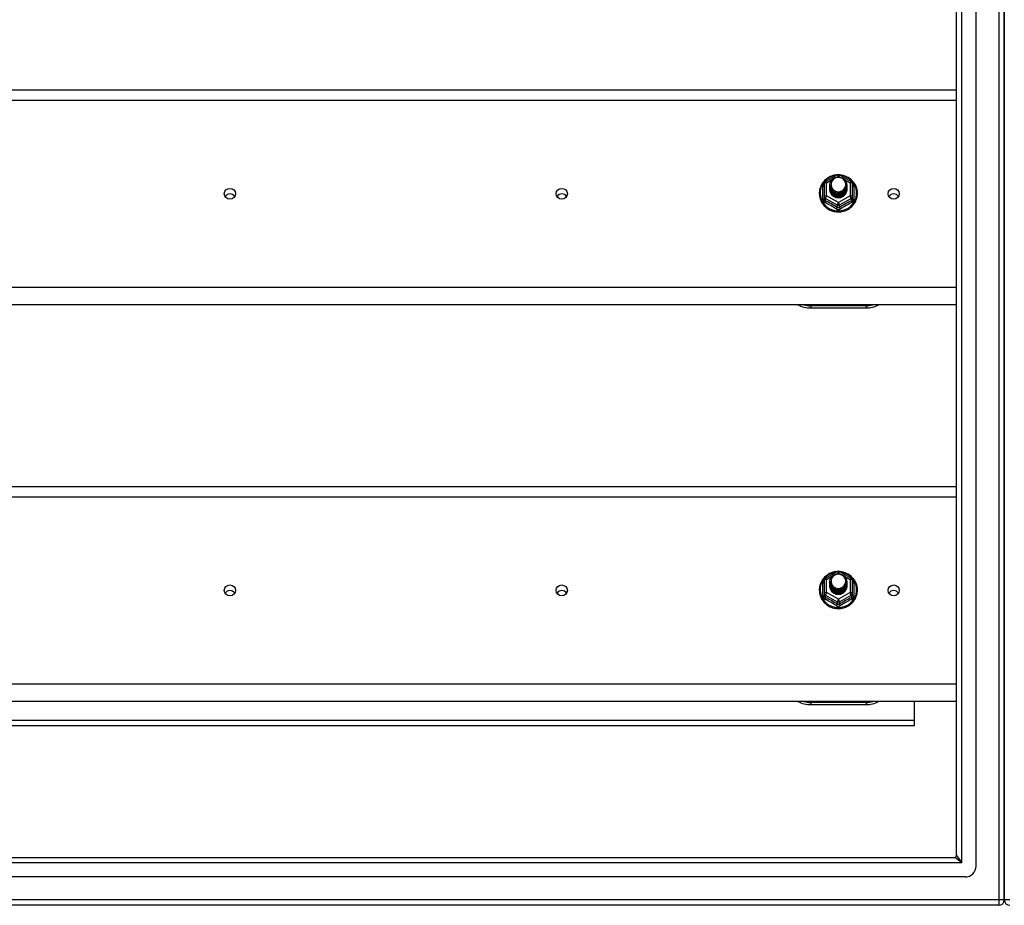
# Model space of a CAD drawing. Header units: inches. Extents: x 80 to 200, y 56 to 90.
# Tile 19 of 27: x 122 to 140, y 57 to 73. Entities that reach past the tile are written whole.
import ezdxf

# ---------------------------------------------------------------- set-up
doc = ezdxf.new("R2010")
doc.units = ezdxf.units.IN
doc.header["$MEASUREMENT"] = 0
doc.layers.add('Visible Edges(ANSI)', color=7, linetype='Continuous', lineweight=25)
doc.layers.add('Visible Tangent Edges(ANSI)', color=7, linetype='Continuous', lineweight=25)

msp = doc.modelspace()

# ---------------------------------------------------------------- linework, layer by layer
at = {"layer": 'Visible Edges(ANSI)'}
for p, q in [((139.578, 57.377), (139.578, 87.96)), ((139.224, 57.565), (139.224, 87.771)), ((140.09, 87.794), (140.09, 57.542)), ((140.09, 57.542), (140.09, 87.794)), ((105.09, 71.402), (139.224, 71.402)), ((136.856, 69.748), (137.071, 69.868)), ((137.109, 69.868), (137.323, 69.748)), ((136.836, 69.714), (136.836, 69.474)), ((136.936, 69.683), (136.936, 69.683)), ((136.936, 69.67), (136.936, 69.671)), ((136.936, 69.658), (136.936, 69.658)), ((136.936, 69.645), (136.936, 69.646)), ((136.936, 69.633), (136.936, 69.633)), ((136.936, 69.62), (136.936, 69.62)), ((136.936, 69.608), (136.936, 69.608)), ((137.243, 69.676), (137.243, 69.677)), ((137.243, 69.664), (137.243, 69.664)), ((137.243, 69.651), (137.243, 69.652)), ((137.243, 69.639), (137.243, 69.639)), ((137.243, 69.626), (137.243, 69.627)), ((137.243, 69.614), (137.243, 69.614)), ((137.344, 69.474), (137.344, 69.714)), ((136.836, 69.474), (136.836, 69.429)), ((137.072, 69.462), (137.07, 69.453)), ((137.344, 69.429), (137.344, 69.474)), ((139.224, 67.518), (105.09, 67.518)), ((136.59, 67.461), (137.59, 67.461)), ((105.09, 64.235), (139.224, 64.235)), ((136.856, 62.581), (137.071, 62.701)), ((137.109, 62.701), (137.323, 62.581)), ((136.836, 62.547), (136.836, 62.307)), ((136.936, 62.516), (136.936, 62.516)), ((136.936, 62.503), (136.936, 62.504)), ((136.936, 62.491), (136.936, 62.491)), ((136.936, 62.478), (136.936, 62.479)), ((137.243, 62.509), (137.243, 62.51)), ((137.243, 62.497), (137.243, 62.497)), ((137.243, 62.484), (137.243, 62.485)), ((137.344, 62.307), (137.344, 62.547)), ((136.836, 62.307), (136.836, 62.262)), ((136.936, 62.466), (136.936, 62.466)), ((136.936, 62.453), (136.936, 62.453)), ((136.936, 62.441), (136.936, 62.441)), ((137.243, 62.472), (137.243, 62.472)), ((137.243, 62.459), (137.243, 62.46)), ((137.243, 62.447), (137.243, 62.447)), ((137.344, 62.262), (137.344, 62.307)), ((137.072, 62.295), (137.07, 62.286)), ((139.224, 60.351), (105.09, 60.351)), ((138.465, 60.016), (138.465, 60.351)), ((136.59, 60.294), (137.59, 60.294)), ((138.465, 59.917), (138.465, 60.016)), ((109.715, 59.917), (138.465, 59.917)), ((80.987, 57.534), (139.193, 57.534)), ((140.09, 56.767), (140.09, 57.542)), ((140.09, 57.542), (140.09, 56.767)), ((139.381, 57.18), (80.798, 57.18)), ((139.991, 56.668), (80.956, 56.668))]:
    msp.add_line(p, q, dxfattribs=at)
at = {"layer": 'Visible Edges(ANSI)', "flags": 128}
for points in [[(137.064, 69.864), (137.039, 69.861), (137.014, 69.857), (136.99, 69.851), (136.967, 69.843), (136.944, 69.834), (136.922, 69.823), (136.9, 69.81), (136.88, 69.796), (136.861, 69.781), (136.842, 69.764), (136.826, 69.746), (136.81, 69.727), (136.796, 69.707), (136.784, 69.686), (136.773, 69.664), (136.764, 69.641), (136.757, 69.618), (136.751, 69.594), (136.747, 69.57), (136.745, 69.546), (136.745, 69.522), (136.746, 69.497), (136.75, 69.473), (136.755, 69.45), (136.762, 69.426), (136.77, 69.403), (136.781, 69.381), (136.793, 69.36), (136.806, 69.34), (136.821, 69.32), (136.838, 69.302), (136.855, 69.285), (136.874, 69.269), (136.894, 69.255), (136.915, 69.242), (136.937, 69.23), (136.96, 69.22), (136.984, 69.212), (137.008, 69.205), (137.032, 69.201), (137.057, 69.197), (137.082, 69.196), (137.107, 69.196), (137.132, 69.198), (137.156, 69.202), (137.18, 69.208), (137.204, 69.215), (137.227, 69.224), (137.25, 69.234), (137.272, 69.246), (137.292, 69.26), (137.312, 69.275), (137.331, 69.291), (137.348, 69.308), (137.364, 69.327), (137.378, 69.347), (137.391, 69.368), (137.403, 69.389), (137.412, 69.412), (137.42, 69.435), (137.427, 69.458), (137.431, 69.482), (137.434, 69.506), (137.435, 69.53)], [(136.957, 69.609), (136.941, 69.648), (136.936, 69.689), (136.944, 69.73), (136.964, 69.768), (136.994, 69.798), (137.032, 69.818), (137.074, 69.828), (137.118, 69.826), (137.159, 69.811), (137.195, 69.786), (137.222, 69.753), (137.239, 69.713), (137.243, 69.671), (137.235, 69.628), (137.215, 69.59), (137.185, 69.559), (137.148, 69.537), (137.105, 69.526), (137.062, 69.527), (137.02, 69.54), (136.984, 69.564), (136.957, 69.597), (136.941, 69.635), (136.936, 69.677)], [(136.976, 69.585), (136.998, 69.566), (137.025, 69.552), (137.053, 69.543), (137.083, 69.54), (137.113, 69.542), (137.142, 69.551), (137.168, 69.564), (137.192, 69.583), (137.21, 69.606), (137.224, 69.632), (137.232, 69.66), (137.234, 69.69), (137.229, 69.718), (137.218, 69.746), (137.202, 69.77), (137.181, 69.791), (137.156, 69.807), (137.128, 69.817), (137.098, 69.822), (137.068, 69.819), (137.039, 69.811), (137.013, 69.797), (136.991, 69.778), (136.974, 69.754)], [(137.435, 69.53), (137.433, 69.562), (137.429, 69.593), (137.421, 69.623), (137.411, 69.653), (137.398, 69.682), (137.382, 69.709), (137.363, 69.734), (137.342, 69.758), (137.319, 69.78), (137.294, 69.8), (137.268, 69.817), (137.239, 69.832), (137.21, 69.844), (137.179, 69.854), (137.148, 69.86), (137.116, 69.864)], [(136.936, 69.683), (136.936, 69.678), (136.936, 69.674), (136.937, 69.669), (136.937, 69.665), (136.938, 69.66), (136.939, 69.656), (136.94, 69.652), (136.941, 69.647), (136.942, 69.643), (136.943, 69.639), (136.945, 69.634), (136.946, 69.63), (136.948, 69.626), (136.95, 69.622), (136.952, 69.618), (136.954, 69.614), (136.956, 69.61), (136.959, 69.606), (136.961, 69.602), (136.964, 69.599), (136.967, 69.595), (136.97, 69.592), (136.973, 69.588), (136.976, 69.585)], [(136.936, 69.67), (136.937, 69.651), (136.941, 69.632), (136.948, 69.614), (136.957, 69.597), (136.968, 69.581), (136.981, 69.567), (136.996, 69.554), (137.013, 69.544), (137.031, 69.535), (137.05, 69.529), (137.07, 69.526), (137.09, 69.525), (137.11, 69.526), (137.129, 69.53), (137.148, 69.537), (137.166, 69.546), (137.183, 69.557), (137.198, 69.57), (137.212, 69.585), (137.223, 69.601), (137.232, 69.619), (137.238, 69.638), (137.242, 69.657), (137.243, 69.676)], [(137.243, 69.67), (137.243, 69.65), (137.239, 69.63), (137.233, 69.611), (137.225, 69.593), (137.214, 69.575), (137.2, 69.56), (137.185, 69.546), (137.168, 69.535), (137.15, 69.525), (137.13, 69.519), (137.11, 69.514), (137.09, 69.513), (137.069, 69.514), (137.049, 69.518), (137.029, 69.524), (137.011, 69.533), (136.994, 69.544), (136.979, 69.557), (136.966, 69.572), (136.955, 69.588), (136.946, 69.606), (136.94, 69.625), (136.937, 69.645), (136.936, 69.664)], [(136.936, 69.658), (136.937, 69.639), (136.941, 69.62), (136.948, 69.602), (136.957, 69.584), (136.968, 69.569), (136.981, 69.554), (136.996, 69.542), (137.013, 69.531), (137.031, 69.523), (137.05, 69.517), (137.07, 69.513), (137.09, 69.512), (137.11, 69.514), (137.129, 69.518), (137.148, 69.524), (137.166, 69.533), (137.183, 69.544), (137.198, 69.557), (137.212, 69.572), (137.223, 69.589), (137.232, 69.606), (137.238, 69.625), (137.242, 69.644), (137.243, 69.664)], [(137.243, 69.658), (137.243, 69.638), (137.239, 69.618), (137.233, 69.598), (137.225, 69.58), (137.214, 69.563), (137.2, 69.547), (137.185, 69.534), (137.168, 69.522), (137.15, 69.513), (137.13, 69.506), (137.11, 69.502), (137.09, 69.5), (137.069, 69.501), (137.049, 69.505), (137.029, 69.511), (137.011, 69.52), (136.994, 69.531), (136.979, 69.544), (136.966, 69.559), (136.955, 69.576), (136.946, 69.594), (136.94, 69.613), (136.937, 69.632), (136.936, 69.652)], [(136.936, 69.645), (136.937, 69.626), (136.941, 69.607), (136.948, 69.589), (136.957, 69.572), (136.968, 69.556), (136.981, 69.542), (136.996, 69.529), (137.013, 69.519), (137.031, 69.51), (137.05, 69.504), (137.07, 69.501), (137.09, 69.5), (137.11, 69.501), (137.129, 69.505), (137.148, 69.512), (137.166, 69.521), (137.183, 69.532), (137.198, 69.545), (137.212, 69.56), (137.223, 69.576), (137.232, 69.594), (137.238, 69.612), (137.242, 69.632), (137.243, 69.651)], [(137.243, 69.645), (137.243, 69.625), (137.239, 69.605), (137.233, 69.586), (137.225, 69.568), (137.214, 69.55), (137.2, 69.535), (137.185, 69.521), (137.168, 69.51), (137.15, 69.5), (137.13, 69.494), (137.11, 69.489), (137.09, 69.488), (137.069, 69.489), (137.049, 69.492), (137.029, 69.499), (137.011, 69.508), (136.994, 69.519), (136.979, 69.532), (136.966, 69.547), (136.955, 69.563), (136.946, 69.581), (136.94, 69.6), (136.937, 69.619), (136.936, 69.639)], [(136.936, 69.633), (136.937, 69.613), (136.941, 69.595), (136.948, 69.577), (136.957, 69.559), (136.968, 69.544), (136.981, 69.529), (136.996, 69.517), (137.013, 69.506), (137.031, 69.498), (137.05, 69.492), (137.07, 69.488), (137.09, 69.487), (137.11, 69.489), (137.129, 69.493), (137.148, 69.499), (137.166, 69.508), (137.183, 69.519), (137.198, 69.532), (137.212, 69.547), (137.223, 69.564), (137.232, 69.581), (137.238, 69.6), (137.242, 69.619), (137.243, 69.639)], [(137.243, 69.633), (137.243, 69.613), (137.239, 69.593), (137.233, 69.573), (137.225, 69.555), (137.214, 69.538), (137.2, 69.522), (137.185, 69.509), (137.168, 69.497), (137.15, 69.488), (137.13, 69.481), (137.11, 69.477), (137.09, 69.475), (137.069, 69.476), (137.049, 69.48), (137.029, 69.486), (137.011, 69.495), (136.994, 69.506), (136.979, 69.519), (136.966, 69.534), (136.955, 69.551), (136.946, 69.569), (136.94, 69.587), (136.937, 69.607), (136.936, 69.627)], [(136.936, 69.62), (136.937, 69.601), (136.941, 69.582), (136.948, 69.564), (136.957, 69.547), (136.968, 69.531), (136.981, 69.517), (136.996, 69.504), (137.013, 69.494), (137.031, 69.485), (137.05, 69.479), (137.07, 69.476), (137.09, 69.475), (137.11, 69.476), (137.129, 69.48), (137.148, 69.487), (137.166, 69.496), (137.183, 69.507), (137.198, 69.52), (137.212, 69.535), (137.223, 69.551), (137.232, 69.569), (137.238, 69.587), (137.242, 69.607), (137.243, 69.626)], [(137.243, 69.62), (137.243, 69.6), (137.239, 69.58), (137.233, 69.561), (137.225, 69.542), (137.214, 69.525), (137.2, 69.51), (137.185, 69.496), (137.168, 69.485), (137.15, 69.475), (137.13, 69.468), (137.11, 69.464), (137.09, 69.463), (137.069, 69.464), (137.049, 69.467), (137.029, 69.474), (137.011, 69.482), (136.994, 69.494), (136.979, 69.507), (136.966, 69.522), (136.955, 69.538), (136.946, 69.556), (136.94, 69.575), (136.937, 69.594), (136.936, 69.614)], [(136.936, 69.608), (136.937, 69.588), (136.941, 69.57), (136.948, 69.551), (136.957, 69.534), (136.968, 69.518), (136.981, 69.504), (136.996, 69.492), (137.013, 69.481), (137.031, 69.473), (137.05, 69.467), (137.07, 69.463), (137.09, 69.462), (137.11, 69.464), (137.129, 69.468), (137.148, 69.474), (137.166, 69.483), (137.183, 69.494), (137.198, 69.507), (137.212, 69.522), (137.223, 69.539), (137.232, 69.556), (137.238, 69.575), (137.242, 69.594), (137.243, 69.614)], [(136.974, 69.624), (136.973, 69.623), (136.973, 69.623), (136.972, 69.622), (136.971, 69.621), (136.971, 69.621), (136.97, 69.62), (136.969, 69.62), (136.969, 69.619), (136.968, 69.618), (136.967, 69.618), (136.966, 69.617), (136.966, 69.617), (136.965, 69.616), (136.964, 69.615), (136.964, 69.615), (136.963, 69.614), (136.962, 69.614), (136.961, 69.613), (136.961, 69.612), (136.96, 69.612), (136.959, 69.611), (136.958, 69.611), (136.958, 69.61), (136.957, 69.609)], [(136.974, 69.754), (136.973, 69.752), (136.971, 69.749), (136.97, 69.746), (136.969, 69.744), (136.968, 69.741), (136.967, 69.739), (136.966, 69.736), (136.965, 69.733), (136.964, 69.731), (136.964, 69.728), (136.963, 69.725), (136.962, 69.722), (136.962, 69.72), (136.961, 69.717), (136.961, 69.714), (136.961, 69.711), (136.96, 69.709), (136.96, 69.706), (136.96, 69.703), (136.96, 69.7), (136.96, 69.697), (136.96, 69.695), (136.96, 69.692), (136.96, 69.689)], [(136.96, 69.689), (136.96, 69.686), (136.96, 69.683), (136.96, 69.68), (136.96, 69.678), (136.96, 69.675), (136.96, 69.672), (136.96, 69.669), (136.961, 69.667), (136.961, 69.664), (136.962, 69.661), (136.962, 69.658), (136.963, 69.655), (136.963, 69.653), (136.964, 69.65), (136.965, 69.647), (136.966, 69.645), (136.966, 69.642), (136.967, 69.639), (136.968, 69.637), (136.969, 69.634), (136.971, 69.631), (136.972, 69.629), (136.973, 69.626), (136.974, 69.624)], [(137.07, 69.453), (137.062, 69.454), (137.054, 69.456), (137.046, 69.458), (137.038, 69.46), (137.031, 69.463), (137.023, 69.467), (137.016, 69.47), (137.009, 69.475), (137.002, 69.479), (136.995, 69.484), (136.989, 69.489), (136.983, 69.494), (136.978, 69.5), (136.972, 69.506), (136.967, 69.512), (136.963, 69.519), (136.958, 69.525), (136.954, 69.532), (136.951, 69.539), (136.948, 69.547), (136.945, 69.554), (136.943, 69.562), (136.941, 69.57), (136.939, 69.577)], [(137.064, 62.697), (137.039, 62.694), (137.014, 62.69), (136.99, 62.684), (136.967, 62.676), (136.944, 62.667), (136.922, 62.656), (136.9, 62.643), (136.88, 62.629), (136.861, 62.614), (136.842, 62.597), (136.826, 62.579), (136.81, 62.56), (136.796, 62.54), (136.784, 62.519), (136.773, 62.497), (136.764, 62.474), (136.757, 62.451), (136.751, 62.427), (136.747, 62.403), (136.745, 62.379), (136.745, 62.355), (136.746, 62.33), (136.75, 62.306), (136.755, 62.283), (136.762, 62.259), (136.77, 62.236), (136.781, 62.214), (136.793, 62.193), (136.806, 62.173), (136.821, 62.153), (136.838, 62.135), (136.855, 62.118), (136.874, 62.102), (136.894, 62.088), (136.915, 62.075), (136.937, 62.063), (136.96, 62.053), (136.984, 62.045), (137.008, 62.038), (137.032, 62.034), (137.057, 62.03), (137.082, 62.029), (137.107, 62.029), (137.132, 62.031), (137.156, 62.035), (137.18, 62.041), (137.204, 62.048), (137.227, 62.057), (137.25, 62.067), (137.272, 62.079), (137.292, 62.093), (137.312, 62.108), (137.331, 62.124), (137.348, 62.141), (137.364, 62.16), (137.378, 62.18), (137.391, 62.201), (137.403, 62.222), (137.412, 62.245), (137.42, 62.268), (137.427, 62.291), (137.431, 62.315), (137.434, 62.339), (137.435, 62.363)], [(136.957, 62.442), (136.941, 62.481), (136.936, 62.522), (136.944, 62.563), (136.964, 62.601), (136.994, 62.631), (137.032, 62.651), (137.074, 62.661), (137.118, 62.659), (137.159, 62.644), (137.195, 62.619), (137.222, 62.586), (137.239, 62.546), (137.243, 62.504), (137.235, 62.461), (137.215, 62.423), (137.185, 62.392), (137.148, 62.37), (137.105, 62.359), (137.062, 62.36), (137.02, 62.373), (136.984, 62.397), (136.957, 62.43), (136.941, 62.468), (136.936, 62.51)], [(137.435, 62.363), (137.433, 62.395), (137.429, 62.426), (137.421, 62.456), (137.411, 62.486), (137.398, 62.515), (137.382, 62.542), (137.363, 62.567), (137.342, 62.591), (137.319, 62.613), (137.294, 62.633), (137.268, 62.65), (137.239, 62.665), (137.21, 62.677), (137.179, 62.687), (137.148, 62.693), (137.116, 62.697)], [(136.936, 62.516), (136.936, 62.511), (136.936, 62.507), (136.937, 62.502), (136.937, 62.498), (136.938, 62.493), (136.939, 62.489), (136.94, 62.485), (136.941, 62.48), (136.942, 62.476), (136.943, 62.472), (136.945, 62.467), (136.946, 62.463), (136.948, 62.459), (136.95, 62.455), (136.952, 62.451), (136.954, 62.447), (136.956, 62.443), (136.959, 62.439), (136.961, 62.435), (136.964, 62.432), (136.967, 62.428), (136.97, 62.425), (136.973, 62.421), (136.976, 62.418)], [(136.936, 62.503), (136.937, 62.484), (136.941, 62.465), (136.948, 62.447), (136.957, 62.43), (136.968, 62.414), (136.981, 62.4), (136.996, 62.387), (137.013, 62.377), (137.031, 62.368), (137.05, 62.362), (137.07, 62.359), (137.09, 62.358), (137.11, 62.359), (137.129, 62.363), (137.148, 62.37), (137.166, 62.379), (137.183, 62.39), (137.198, 62.403), (137.212, 62.418), (137.223, 62.434), (137.232, 62.452), (137.238, 62.471), (137.242, 62.49), (137.243, 62.509)], [(137.243, 62.503), (137.243, 62.483), (137.239, 62.463), (137.233, 62.444), (137.225, 62.426), (137.214, 62.408), (137.2, 62.393), (137.185, 62.379), (137.168, 62.368), (137.15, 62.358), (137.13, 62.352), (137.11, 62.347), (137.09, 62.346), (137.069, 62.347), (137.049, 62.351), (137.029, 62.357), (137.011, 62.366), (136.994, 62.377), (136.979, 62.39), (136.966, 62.405), (136.955, 62.421), (136.946, 62.439), (136.94, 62.458), (136.937, 62.478), (136.936, 62.497)], [(136.936, 62.491), (136.937, 62.472), (136.941, 62.453), (136.948, 62.435), (136.957, 62.417), (136.968, 62.402), (136.981, 62.387), (136.996, 62.375), (137.013, 62.364), (137.031, 62.356), (137.05, 62.35), (137.07, 62.346), (137.09, 62.345), (137.11, 62.347), (137.129, 62.351), (137.148, 62.357), (137.166, 62.366), (137.183, 62.377), (137.198, 62.39), (137.212, 62.405), (137.223, 62.422), (137.232, 62.439), (137.238, 62.458), (137.242, 62.477), (137.243, 62.497)], [(137.243, 62.491), (137.243, 62.471), (137.239, 62.451), (137.233, 62.431), (137.225, 62.413), (137.214, 62.396), (137.2, 62.38), (137.185, 62.367), (137.168, 62.355), (137.15, 62.346), (137.13, 62.339), (137.11, 62.335), (137.09, 62.333), (137.069, 62.334), (137.049, 62.338), (137.029, 62.344), (137.011, 62.353), (136.994, 62.364), (136.979, 62.377), (136.966, 62.392), (136.955, 62.409), (136.946, 62.427), (136.94, 62.446), (136.937, 62.465), (136.936, 62.485)], [(136.936, 62.478), (136.937, 62.459), (136.941, 62.44), (136.948, 62.422), (136.957, 62.405), (136.968, 62.389), (136.981, 62.375), (136.996, 62.362), (137.013, 62.352), (137.031, 62.343), (137.05, 62.337), (137.07, 62.334), (137.09, 62.333), (137.11, 62.334), (137.129, 62.338), (137.148, 62.345), (137.166, 62.354), (137.183, 62.365), (137.198, 62.378), (137.212, 62.393), (137.223, 62.409), (137.232, 62.427), (137.238, 62.445), (137.242, 62.465), (137.243, 62.484)], [(137.243, 62.478), (137.243, 62.458), (137.239, 62.438), (137.233, 62.419), (137.225, 62.401), (137.214, 62.383), (137.2, 62.368), (137.185, 62.354), (137.168, 62.343), (137.15, 62.333), (137.13, 62.327), (137.11, 62.322), (137.09, 62.321), (137.069, 62.322), (137.049, 62.325), (137.029, 62.332), (137.011, 62.341), (136.994, 62.352), (136.979, 62.365), (136.966, 62.38), (136.955, 62.396), (136.946, 62.414), (136.94, 62.433), (136.937, 62.452), (136.936, 62.472)], [(136.974, 62.587), (136.973, 62.585), (136.971, 62.582), (136.97, 62.579), (136.969, 62.577), (136.968, 62.574), (136.967, 62.572), (136.966, 62.569), (136.965, 62.566), (136.964, 62.564), (136.964, 62.561), (136.963, 62.558), (136.962, 62.555), (136.962, 62.553), (136.961, 62.55), (136.961, 62.547), (136.961, 62.544), (136.96, 62.542), (136.96, 62.539), (136.96, 62.536), (136.96, 62.533), (136.96, 62.53), (136.96, 62.528), (136.96, 62.525), (136.96, 62.522)], [(136.96, 62.522), (136.96, 62.519), (136.96, 62.516), (136.96, 62.513), (136.96, 62.511), (136.96, 62.508), (136.96, 62.505), (136.96, 62.502), (136.961, 62.5), (136.961, 62.497), (136.962, 62.494), (136.962, 62.491), (136.963, 62.488), (136.963, 62.486), (136.964, 62.483), (136.965, 62.48), (136.966, 62.478), (136.966, 62.475), (136.967, 62.472), (136.968, 62.47), (136.969, 62.467), (136.971, 62.464), (136.972, 62.462), (136.973, 62.459), (136.974, 62.457)], [(136.976, 62.418), (136.998, 62.399), (137.025, 62.385), (137.053, 62.376), (137.083, 62.373), (137.113, 62.375), (137.142, 62.384), (137.168, 62.397), (137.192, 62.416), (137.21, 62.439), (137.224, 62.465), (137.232, 62.493), (137.234, 62.523), (137.229, 62.551), (137.218, 62.579), (137.202, 62.603), (137.181, 62.624), (137.156, 62.64), (137.128, 62.65), (137.098, 62.655), (137.068, 62.652), (137.039, 62.644), (137.013, 62.63), (136.991, 62.611), (136.974, 62.587)], [(136.936, 62.466), (136.937, 62.446), (136.941, 62.428), (136.948, 62.41), (136.957, 62.392), (136.968, 62.377), (136.981, 62.362), (136.996, 62.35), (137.013, 62.339), (137.031, 62.331), (137.05, 62.325), (137.07, 62.321), (137.09, 62.32), (137.11, 62.322), (137.129, 62.326), (137.148, 62.332), (137.166, 62.341), (137.183, 62.352), (137.198, 62.365), (137.212, 62.38), (137.223, 62.397), (137.232, 62.414), (137.238, 62.433), (137.242, 62.452), (137.243, 62.472)], [(137.243, 62.466), (137.243, 62.446), (137.239, 62.426), (137.233, 62.406), (137.225, 62.388), (137.214, 62.371), (137.2, 62.355), (137.185, 62.342), (137.168, 62.33), (137.15, 62.321), (137.13, 62.314), (137.11, 62.31), (137.09, 62.308), (137.069, 62.309), (137.049, 62.313), (137.029, 62.319), (137.011, 62.328), (136.994, 62.339), (136.979, 62.352), (136.966, 62.367), (136.955, 62.384), (136.946, 62.402), (136.94, 62.42), (136.937, 62.44), (136.936, 62.46)], [(136.936, 62.453), (136.937, 62.434), (136.941, 62.415), (136.948, 62.397), (136.957, 62.38), (136.968, 62.364), (136.981, 62.35), (136.996, 62.337), (137.013, 62.327), (137.031, 62.318), (137.05, 62.312), (137.07, 62.309), (137.09, 62.308), (137.11, 62.309), (137.129, 62.313), (137.148, 62.32), (137.166, 62.329), (137.183, 62.34), (137.198, 62.353), (137.212, 62.368), (137.223, 62.384), (137.232, 62.402), (137.238, 62.42), (137.242, 62.44), (137.243, 62.459)], [(137.243, 62.453), (137.243, 62.433), (137.239, 62.413), (137.233, 62.394), (137.225, 62.375), (137.214, 62.358), (137.2, 62.343), (137.185, 62.329), (137.168, 62.318), (137.15, 62.308), (137.13, 62.301), (137.11, 62.297), (137.09, 62.296), (137.069, 62.297), (137.049, 62.3), (137.029, 62.307), (137.011, 62.315), (136.994, 62.327), (136.979, 62.34), (136.966, 62.355), (136.955, 62.371), (136.946, 62.389), (136.94, 62.408), (136.937, 62.427), (136.936, 62.447)], [(136.936, 62.441), (136.937, 62.421), (136.941, 62.403), (136.948, 62.384), (136.957, 62.367), (136.968, 62.351), (136.981, 62.337), (136.996, 62.325), (137.013, 62.314), (137.031, 62.306), (137.05, 62.3), (137.07, 62.296), (137.09, 62.295), (137.11, 62.297), (137.129, 62.301), (137.148, 62.307), (137.166, 62.316), (137.183, 62.327), (137.198, 62.34), (137.212, 62.355), (137.223, 62.372), (137.232, 62.389), (137.238, 62.408), (137.242, 62.427), (137.243, 62.447)], [(137.07, 62.286), (137.062, 62.287), (137.054, 62.289), (137.046, 62.291), (137.038, 62.293), (137.031, 62.296), (137.023, 62.3), (137.016, 62.303), (137.009, 62.308), (137.002, 62.312), (136.995, 62.317), (136.989, 62.322), (136.983, 62.327), (136.978, 62.333), (136.972, 62.339), (136.967, 62.345), (136.963, 62.352), (136.958, 62.358), (136.954, 62.365), (136.951, 62.372), (136.948, 62.38), (136.945, 62.387), (136.943, 62.395), (136.941, 62.403), (136.939, 62.41)], [(136.974, 62.457), (136.973, 62.456), (136.973, 62.456), (136.972, 62.455), (136.971, 62.454), (136.971, 62.454), (136.97, 62.453), (136.969, 62.453), (136.969, 62.452), (136.968, 62.451), (136.967, 62.451), (136.966, 62.45), (136.966, 62.45), (136.965, 62.449), (136.964, 62.448), (136.964, 62.448), (136.963, 62.447), (136.962, 62.447), (136.961, 62.446), (136.961, 62.445), (136.96, 62.445), (136.959, 62.444), (136.958, 62.444), (136.958, 62.443), (136.957, 62.442)]]:
    msp.add_lwpolyline(points, dxfattribs=at)
at = {"layer": 'Visible Edges(ANSI)'}
for centre, radius, start, end in [((137.09, 69.834), 0.0394, 60.8255, 119.1745), ((136.875, 69.714), 0.0394, 119.1745, 180), ((137.304, 69.714), 0.0394, 0, 60.8255), ((136.59, 67.961), 0.5, 242.5014, 270), ((137.59, 67.961), 0.5, 270, 297.4986), ((137.09, 62.667), 0.0394, 60.8255, 119.1745), ((136.875, 62.547), 0.0394, 119.1745, 180), ((137.304, 62.547), 0.0394, 0, 60.8255), ((136.59, 60.794), 0.5, 242.5014, 270), ((137.59, 60.794), 0.5, 270, 297.4986), ((139.193, 57.565), 0.031, 270, 0), ((139.381, 57.377), 0.197, 270, 0), ((139.991, 56.767), 0.099, 270, 0), ((140.189, 56.767), 0.099, 180, 270)]:
    msp.add_arc(centre, radius, start, end, dxfattribs=at)
for centre, major_axis, start_param, end_param in [((137.09, 69.689), (0.134, 0), 3.671471, 8.899926), ((137.09, 69.604), (-0.158, 0), 6.032414, 9.675269), ((137.09, 69.684), (0.154, 0), 3.669461, 3.875388), ((126.09, 69.423), (-0.101, 0), 3.68386, 5.740918), ((132.09, 69.423), (-0.101, 0), 3.68386, 5.740918), ((138.09, 69.423), (-0.101, 0), 3.68386, 5.740918), ((137.09, 62.522), (0.134, 0), 3.671471, 8.899926), ((126.09, 62.257), (-0.101, 0), 3.68386, 5.740918), ((132.09, 62.257), (-0.101, 0), 3.68386, 5.740918), ((137.09, 62.437), (-0.158, 0), 6.032414, 9.675269), ((137.09, 62.517), (0.154, 0), 3.669461, 3.875388), ((138.09, 62.257), (-0.1, 0), 3.68386, 5.740918)]:
    msp.add_ellipse(centre, major_axis=major_axis, ratio=0.966998, start_param=start_param, end_param=end_param, dxfattribs=at)
for centre in [(126.09, 69.524), (132.09, 69.524), (138.09, 69.524), (126.09, 62.358), (132.09, 62.358), (138.09, 62.358)]:
    msp.add_ellipse(centre, major_axis=(-0.101, 0), ratio=0.966998, dxfattribs=at)
at = {"layer": 'Visible Tangent Edges(ANSI)'}
for p, q in [((139.991, 88.569), (139.991, 56.767)), ((139.323, 57.435), (139.323, 87.901)), ((105.09, 71.216), (139.224, 71.216)), ((136.875, 69.724), (136.973, 69.779)), ((137.058, 69.826), (137.09, 69.844)), ((137.09, 69.844), (137.124, 69.824)), ((137.199, 69.782), (137.304, 69.724)), ((136.812, 69.426), (136.812, 69.654)), ((136.875, 69.484), (136.875, 69.724)), ((137.304, 69.724), (137.304, 69.484)), ((137.368, 69.654), (137.368, 69.426)), ((136.855, 69.441), (137.07, 69.321)), ((136.855, 69.396), (136.855, 69.441)), ((137.09, 69.364), (136.875, 69.484)), ((137.304, 69.484), (137.09, 69.364)), ((137.109, 69.321), (137.324, 69.441)), ((137.324, 69.441), (137.324, 69.396)), ((137.07, 69.321), (137.07, 69.277)), ((137.109, 69.277), (137.109, 69.321)), ((139.224, 67.831), (105.09, 67.831)), ((137.59, 67.501), (136.59, 67.501)), ((136.59, 67.501), (136.59, 67.461)), ((137.59, 67.501), (137.59, 67.461)), ((105.09, 64.049), (139.224, 64.049)), ((137.058, 62.659), (137.09, 62.677)), ((137.09, 62.677), (137.124, 62.657)), ((136.812, 62.259), (136.812, 62.487)), ((136.875, 62.557), (136.973, 62.612)), ((136.875, 62.317), (136.875, 62.557)), ((137.199, 62.615), (137.304, 62.557)), ((137.304, 62.557), (137.304, 62.317)), ((137.368, 62.487), (137.368, 62.259)), ((137.09, 62.197), (136.875, 62.317)), ((137.304, 62.317), (137.09, 62.197)), ((136.855, 62.274), (137.07, 62.154)), ((136.855, 62.229), (136.855, 62.274)), ((137.07, 62.154), (137.07, 62.11)), ((137.109, 62.154), (137.324, 62.274)), ((137.109, 62.11), (137.109, 62.154)), ((137.324, 62.274), (137.324, 62.229)), ((139.224, 60.664), (105.09, 60.664)), ((137.59, 60.334), (136.59, 60.334)), ((136.59, 60.334), (136.59, 60.294)), ((137.59, 60.334), (137.59, 60.294)), ((109.715, 60.016), (138.465, 60.016)), ((139.323, 57.435), (139.193, 57.534)), ((139.224, 57.565), (139.323, 57.435)), ((139.323, 57.435), (80.857, 57.435)), ((139.991, 56.767), (80.189, 56.767)), ((139.991, 56.767), (139.991, 56.668)), ((140.09, 56.767), (139.991, 56.767)), ((140.189, 56.767), (140.09, 56.767))]:
    msp.add_line(p, q, dxfattribs=at)
at = {"layer": 'Visible Tangent Edges(ANSI)', "flags": 128}
for points in [[(136.836, 69.706), (136.834, 69.704), (136.832, 69.703), (136.83, 69.701), (136.829, 69.699), (136.827, 69.697), (136.826, 69.695), (136.824, 69.693), (136.823, 69.691), (136.821, 69.688), (136.82, 69.686), (136.819, 69.684), (136.818, 69.682), (136.817, 69.679), (136.816, 69.677), (136.815, 69.675), (136.814, 69.673), (136.814, 69.67), (136.813, 69.668), (136.813, 69.665), (136.812, 69.663), (136.812, 69.661), (136.812, 69.658), (136.812, 69.656), (136.812, 69.654)], [(137.368, 69.654), (137.368, 69.656), (137.368, 69.658), (137.367, 69.661), (137.367, 69.663), (137.367, 69.665), (137.366, 69.668), (137.366, 69.67), (137.365, 69.673), (137.364, 69.675), (137.364, 69.677), (137.363, 69.679), (137.362, 69.682), (137.361, 69.684), (137.359, 69.686), (137.358, 69.688), (137.357, 69.691), (137.355, 69.693), (137.354, 69.695), (137.352, 69.697), (137.351, 69.699), (137.349, 69.701), (137.347, 69.703), (137.346, 69.704), (137.344, 69.706)], [(136.812, 69.426), (136.812, 69.423), (136.812, 69.42), (136.812, 69.417), (136.813, 69.413), (136.813, 69.41), (136.814, 69.407), (136.815, 69.404), (136.816, 69.401), (136.817, 69.398), (136.819, 69.395), (136.82, 69.392), (136.822, 69.389), (136.823, 69.387), (136.825, 69.384), (136.827, 69.382), (136.829, 69.379), (136.831, 69.377), (136.833, 69.375), (136.836, 69.373), (136.838, 69.371), (136.841, 69.369), (136.843, 69.367), (136.846, 69.365), (136.849, 69.364)], [(136.855, 69.396), (136.854, 69.397), (136.853, 69.398), (136.851, 69.399), (136.85, 69.4), (136.849, 69.401), (136.847, 69.402), (136.846, 69.403), (136.845, 69.404), (136.844, 69.405), (136.843, 69.407), (136.842, 69.408), (136.841, 69.409), (136.84, 69.411), (136.839, 69.412), (136.839, 69.414), (136.838, 69.415), (136.838, 69.417), (136.837, 69.419), (136.837, 69.42), (136.836, 69.422), (136.836, 69.424), (136.836, 69.426), (136.836, 69.428), (136.836, 69.429)], [(137.344, 69.429), (137.344, 69.428), (137.344, 69.426), (137.343, 69.424), (137.343, 69.422), (137.343, 69.42), (137.342, 69.419), (137.342, 69.417), (137.341, 69.415), (137.341, 69.414), (137.34, 69.412), (137.339, 69.411), (137.338, 69.409), (137.337, 69.408), (137.337, 69.407), (137.335, 69.405), (137.334, 69.404), (137.333, 69.403), (137.332, 69.402), (137.331, 69.401), (137.33, 69.4), (137.328, 69.399), (137.327, 69.398), (137.325, 69.397), (137.324, 69.396)], [(137.331, 69.364), (137.333, 69.365), (137.336, 69.367), (137.339, 69.369), (137.341, 69.371), (137.344, 69.373), (137.346, 69.375), (137.348, 69.377), (137.35, 69.379), (137.352, 69.382), (137.354, 69.384), (137.356, 69.387), (137.358, 69.389), (137.359, 69.392), (137.361, 69.395), (137.362, 69.398), (137.363, 69.401), (137.364, 69.404), (137.365, 69.407), (137.366, 69.41), (137.367, 69.413), (137.367, 69.417), (137.368, 69.42), (137.368, 69.423), (137.368, 69.426)], [(137.052, 69.25), (137.055, 69.249), (137.058, 69.247), (137.061, 69.246), (137.064, 69.244), (137.067, 69.243), (137.07, 69.242), (137.074, 69.242), (137.077, 69.241), (137.08, 69.24), (137.083, 69.24), (137.086, 69.24), (137.09, 69.24), (137.093, 69.24), (137.096, 69.24), (137.1, 69.24), (137.103, 69.241), (137.106, 69.242), (137.109, 69.242), (137.112, 69.243), (137.115, 69.244), (137.118, 69.246), (137.121, 69.247), (137.124, 69.249), (137.127, 69.25)], [(137.109, 69.277), (137.108, 69.276), (137.106, 69.275), (137.105, 69.274), (137.103, 69.273), (137.102, 69.273), (137.1, 69.272), (137.098, 69.272), (137.097, 69.271), (137.095, 69.271), (137.093, 69.271), (137.091, 69.271), (137.09, 69.271), (137.088, 69.271), (137.086, 69.271), (137.085, 69.271), (137.083, 69.271), (137.081, 69.272), (137.079, 69.272), (137.078, 69.273), (137.076, 69.273), (137.075, 69.274), (137.073, 69.275), (137.072, 69.276), (137.07, 69.277)], [(136.836, 62.539), (136.834, 62.537), (136.832, 62.536), (136.83, 62.534), (136.829, 62.532), (136.827, 62.53), (136.826, 62.528), (136.824, 62.526), (136.823, 62.524), (136.821, 62.521), (136.82, 62.519), (136.819, 62.517), (136.818, 62.515), (136.817, 62.512), (136.816, 62.51), (136.815, 62.508), (136.814, 62.506), (136.814, 62.503), (136.813, 62.501), (136.813, 62.498), (136.812, 62.496), (136.812, 62.494), (136.812, 62.491), (136.812, 62.489), (136.812, 62.487)], [(137.368, 62.487), (137.368, 62.489), (137.368, 62.491), (137.367, 62.494), (137.367, 62.496), (137.367, 62.498), (137.366, 62.501), (137.366, 62.503), (137.365, 62.506), (137.364, 62.508), (137.364, 62.51), (137.363, 62.512), (137.362, 62.515), (137.361, 62.517), (137.359, 62.519), (137.358, 62.521), (137.357, 62.524), (137.355, 62.526), (137.354, 62.528), (137.352, 62.53), (137.351, 62.532), (137.349, 62.534), (137.347, 62.536), (137.346, 62.537), (137.344, 62.539)], [(136.812, 62.259), (136.812, 62.256), (136.812, 62.253), (136.812, 62.25), (136.813, 62.246), (136.813, 62.243), (136.814, 62.24), (136.815, 62.237), (136.816, 62.234), (136.817, 62.231), (136.819, 62.228), (136.82, 62.225), (136.822, 62.222), (136.823, 62.22), (136.825, 62.217), (136.827, 62.215), (136.829, 62.212), (136.831, 62.21), (136.833, 62.208), (136.836, 62.206), (136.838, 62.204), (136.841, 62.202), (136.843, 62.2), (136.846, 62.198), (136.849, 62.197)], [(136.855, 62.229), (136.854, 62.23), (136.853, 62.231), (136.851, 62.232), (136.85, 62.233), (136.849, 62.234), (136.847, 62.235), (136.846, 62.236), (136.845, 62.237), (136.844, 62.238), (136.843, 62.24), (136.842, 62.241), (136.841, 62.242), (136.84, 62.244), (136.839, 62.245), (136.839, 62.247), (136.838, 62.248), (136.838, 62.25), (136.837, 62.252), (136.837, 62.253), (136.836, 62.255), (136.836, 62.257), (136.836, 62.259), (136.836, 62.261), (136.836, 62.262)], [(137.344, 62.262), (137.344, 62.261), (137.344, 62.259), (137.343, 62.257), (137.343, 62.255), (137.343, 62.253), (137.342, 62.252), (137.342, 62.25), (137.341, 62.248), (137.341, 62.247), (137.34, 62.245), (137.339, 62.244), (137.338, 62.242), (137.337, 62.241), (137.337, 62.24), (137.335, 62.238), (137.334, 62.237), (137.333, 62.236), (137.332, 62.235), (137.331, 62.234), (137.33, 62.233), (137.328, 62.232), (137.327, 62.231), (137.325, 62.23), (137.324, 62.229)], [(137.331, 62.197), (137.333, 62.198), (137.336, 62.2), (137.339, 62.202), (137.341, 62.204), (137.344, 62.206), (137.346, 62.208), (137.348, 62.21), (137.35, 62.212), (137.352, 62.215), (137.354, 62.217), (137.356, 62.22), (137.358, 62.222), (137.359, 62.225), (137.361, 62.228), (137.362, 62.231), (137.363, 62.234), (137.364, 62.237), (137.365, 62.24), (137.366, 62.243), (137.367, 62.246), (137.367, 62.25), (137.368, 62.253), (137.368, 62.256), (137.368, 62.259)], [(137.052, 62.083), (137.055, 62.082), (137.058, 62.08), (137.061, 62.079), (137.064, 62.077), (137.067, 62.076), (137.07, 62.075), (137.074, 62.075), (137.077, 62.074), (137.08, 62.073), (137.083, 62.073), (137.086, 62.073), (137.09, 62.073), (137.093, 62.073), (137.096, 62.073), (137.1, 62.073), (137.103, 62.074), (137.106, 62.075), (137.109, 62.075), (137.112, 62.076), (137.115, 62.077), (137.118, 62.079), (137.121, 62.08), (137.124, 62.082), (137.127, 62.083)], [(137.109, 62.11), (137.108, 62.109), (137.106, 62.108), (137.105, 62.107), (137.103, 62.106), (137.102, 62.106), (137.1, 62.105), (137.098, 62.105), (137.097, 62.104), (137.095, 62.104), (137.093, 62.104), (137.091, 62.104), (137.09, 62.104), (137.088, 62.104), (137.086, 62.104), (137.085, 62.104), (137.083, 62.104), (137.081, 62.105), (137.079, 62.105), (137.078, 62.106), (137.076, 62.106), (137.075, 62.107), (137.073, 62.108), (137.072, 62.109), (137.07, 62.11)]]:
    msp.add_lwpolyline(points, dxfattribs=at)
at = {"layer": 'Visible Tangent Edges(ANSI)'}
for centre, start, end in [((136.59, 67.969), 254.5326, 270), ((137.59, 67.969), 270, 285.4674), ((136.59, 60.802), 254.5326, 270), ((137.59, 60.802), 270, 285.4674)]:
    msp.add_arc(centre, 0.469, start, end, dxfattribs=at)
for centre, major_axis, ratio, start_param, end_param in [((137.09, 69.536), (0.331, 0), 0.966998, 1.708073, 7.716705), ((137.09, 69.834), (-0.0192, 0.0344), 0.127392, 4.936728, 6.283185), ((137.09, 69.834), (0.0192, 0.0344), 0.127392, 0, 1.346458), ((136.796, 69.669), (0.0394, 0), 0.420933, 5.107073, 6.283185), ((136.875, 69.714), (-0.0394, 0), 0.254784, 4.712389, 6.283185), ((136.875, 69.714), (-0.0192, 0.0344), 0.127392, 4.936728, 6.283185), ((137.304, 69.714), (0.0192, 0.0344), 0.127392, 0, 1.346458), ((137.304, 69.714), (0.0394, 0), 0.254784, 0, 1.570796), ((137.383, 69.669), (-0.0394, 0), 0.420933, 0, 1.176113), ((136.796, 69.429), (0.0394, 0), 0.080687, 5.107073, 6.283185), ((136.875, 69.474), (-0.0394, 0), 0.254784, 4.712389, 6.283185), ((136.875, 69.474), (-0.0394, 0), 0.966998, 0, 1.047198), ((136.875, 69.474), (-0.0192, -0.0344), 0.127392, 4.48805, 6.058847), ((137.304, 69.474), (0.0394, 0), 0.254784, 0, 1.570796), ((137.304, 69.474), (0.0192, -0.0344), 0.127392, 0.224339, 1.795135), ((137.304, 69.474), (0.0394, 0), 0.966998, 5.235988, 6.283185), ((137.383, 69.429), (-0.0394, 0), 0.080687, 0, 1.176113), ((136.836, 69.363), (0.0178, 0.0351), 0.295528, 4.874003, 6.050115), ((136.951, 69.14), (0.573, -0.342), 0.220649, 1.524932, 1.878631), ((136.963, 69.16), (-0.605, 0.361), 0.220649, 4.666525, 5.020223), ((137.05, 69.244), (0.0205, 0.0336), 0.044718, 0.222707, 1.398819), ((137.09, 69.354), (-0.0192, -0.0344), 0.127392, 4.48805, 6.058847), ((137.09, 69.354), (0.0394, 0), 0.966998, 4.18879, 5.235988), ((137.09, 69.354), (0.0192, -0.0344), 0.127392, 0.224339, 1.795135), ((137.217, 69.16), (-0.605, -0.361), 0.220649, 4.404555, 4.758253), ((137.129, 69.244), (-0.0205, 0.0336), 0.044718, 4.884366, 6.060479), ((137.229, 69.14), (0.573, 0.342), 0.220649, 1.262962, 1.61666), ((137.344, 69.363), (-0.0178, 0.0351), 0.295528, 0.23307, 1.409183), ((137.09, 62.369), (0.331, 0), 0.966998, 1.708073, 7.716705), ((137.09, 62.667), (-0.0192, 0.0344), 0.127392, 4.936728, 6.283185), ((137.09, 62.667), (0.0192, 0.0344), 0.127392, 0, 1.346458), ((136.796, 62.502), (0.0394, 0), 0.420933, 5.107073, 6.283185), ((136.875, 62.547), (-0.0394, 0), 0.254784, 4.712389, 6.283185), ((136.875, 62.547), (-0.0192, 0.0344), 0.127392, 4.936728, 6.283185), ((137.304, 62.547), (0.0192, 0.0344), 0.127392, 0, 1.346458), ((137.304, 62.547), (0.0394, 0), 0.254784, 0, 1.570796), ((137.383, 62.502), (-0.0394, 0), 0.420933, 0, 1.176113), ((136.875, 62.307), (-0.0394, 0), 0.254784, 4.712389, 6.283185), ((136.875, 62.307), (-0.0394, 0), 0.966998, 0, 1.047198), ((136.875, 62.307), (-0.0192, -0.0344), 0.127392, 4.48805, 6.058847), ((137.304, 62.307), (0.0394, 0), 0.254784, 0, 1.570796), ((137.304, 62.307), (0.0192, -0.0344), 0.127392, 0.224339, 1.795135), ((137.304, 62.307), (0.0394, 0), 0.966998, 5.235988, 6.283185), ((136.796, 62.262), (0.0394, 0), 0.080687, 5.107073, 6.283185), ((136.836, 62.196), (0.0178, 0.0351), 0.295528, 4.874003, 6.050115), ((136.951, 61.973), (0.573, -0.342), 0.220649, 1.524932, 1.878631), ((136.963, 61.993), (-0.605, 0.361), 0.220649, 4.666525, 5.020223), ((137.09, 62.187), (-0.0192, -0.0344), 0.127392, 4.48805, 6.058847), ((137.09, 62.187), (0.0394, 0), 0.966998, 4.18879, 5.235988), ((137.09, 62.187), (0.0192, -0.0344), 0.127392, 0.224339, 1.795135), ((137.217, 61.993), (-0.605, -0.361), 0.220649, 4.404555, 4.758253), ((137.229, 61.973), (0.573, 0.342), 0.220649, 1.262962, 1.61666), ((137.344, 62.196), (-0.0178, 0.0351), 0.295528, 0.23307, 1.409183), ((137.383, 62.262), (-0.0394, 0), 0.080687, 0, 1.176113), ((137.05, 62.077), (0.0205, 0.0336), 0.044718, 0.222707, 1.398819), ((137.129, 62.077), (-0.0205, 0.0336), 0.044718, 4.884366, 6.060479)]:
    msp.add_ellipse(centre, major_axis=major_axis, ratio=ratio, start_param=start_param, end_param=end_param, dxfattribs=at)

doc.saveas('drawing.dxf')
